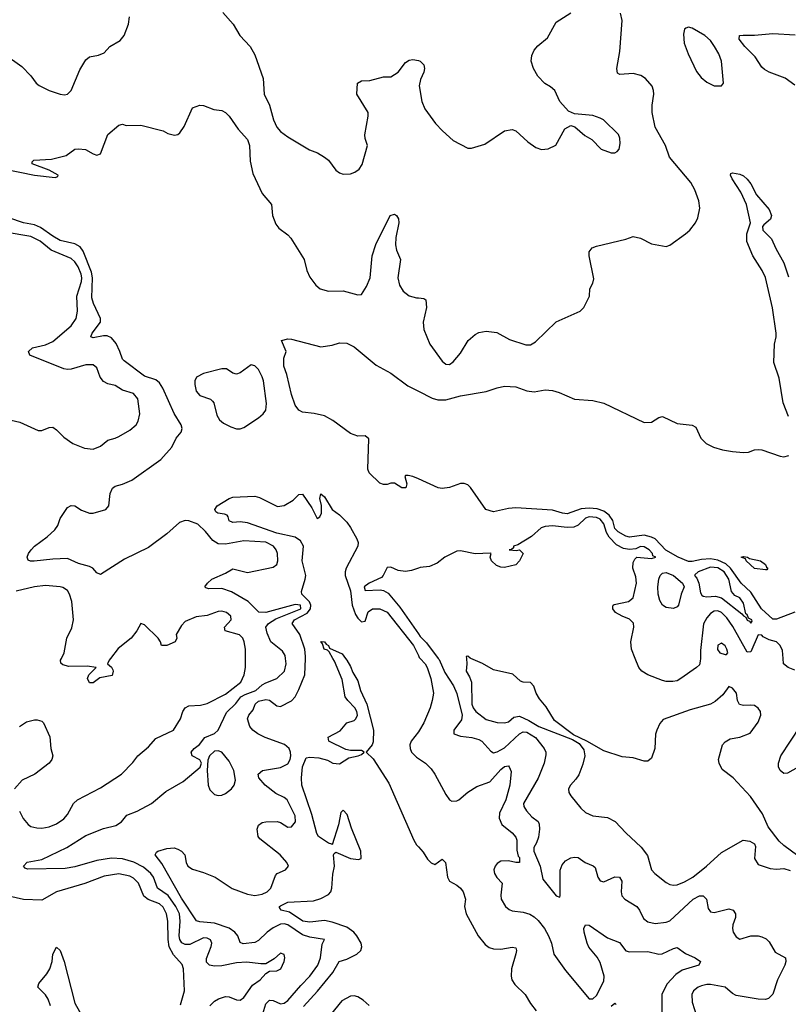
# Model space of a CAD drawing. Header units: inches. Extents: x 1550315 to 1685896, y 510706 to 640504.
# Tile 194 of 256: x 1657830 to 1662014, y 538118 to 543475. Entities that reach past the tile are written whole.
import ezdxf

# ---------------------------------------------------------------- set-up
doc = ezdxf.new("R2010")
doc.units = ezdxf.units.IN
doc.header["$MEASUREMENT"] = 0
for name, color, linetype in [('B6553', 7, 'Continuous'), ('B6554', 7, 'Continuous'), ('B6563', 7, 'Continuous'), ('B6564', 7, 'Continuous')]:
    doc.layers.add(name, color=color, linetype=linetype)

msp = doc.modelspace()

# ---------------------------------------------------------------- linework, layer by layer
at = {"layer": 'B6553', "color": 5}
for points, elevation in [([(1657827.9, 539167.9), (1657849, 539129), (1657875.2, 539095.2), (1657890, 539084.2), (1657923.1, 539076.9), (1657950, 539076.5), (1657990, 539083.8), (1658030, 539099.5), (1658070, 539126.3), (1658090.4, 539150), (1658122.1, 539210), (1658144.3, 539230), (1658270, 539295.6), (1658384.7, 539370), (1658446.2, 539433.8), (1658473.2, 539470), (1658530, 539518.5), (1658570, 539564), (1658666.6, 539610), (1658704.7, 539670), (1658716.9, 539710), (1658730, 539731.5), (1658750, 539742), (1658814.7, 539745.3), (1658850, 539755.1), (1658950, 539804.8), (1659032.8, 539870), (1659052.2, 539910), (1659059.3, 539950), (1659058.7, 540000)], 380), ([(1658864.6, 538110), (1658890, 538135), (1658912.1, 538147.9), (1658950, 538159.4), (1658970, 538157.8), (1659010, 538142.4), (1659030, 538139.6), (1659050, 538153.7), (1659097.9, 538222.1), (1659139.7, 538250), (1659170, 538284.4), (1659190, 538298), (1659230, 538299.5), (1659250.9, 538310), (1659269.6, 538350), (1659273, 538370), (1659269.3, 538389.3), (1659250, 538395.1), (1659215.3, 538364.7), (1659170, 538338.4), (1659142.9, 538337.1), (1659066.1, 538346.1), (1659010, 538343), (1658930, 538326.2), (1658890, 538324.7), (1658862.4, 538330), (1658847.5, 538347.5), (1658846.8, 538366.8), (1658872.9, 538432.9), (1658876.5, 538450), (1658867.9, 538467.9), (1658850, 538478), (1658830, 538478.6), (1658756.5, 538443.5), (1658730, 538442.1), (1658711.6, 538451.6), (1658701.9, 538470), (1658698.4, 538490), (1658702.9, 538570), (1658699.4, 538610), (1658679.6, 538650), (1658637.6, 538710), (1658580.7, 538750), (1658557.9, 538810), (1658543.9, 538830), (1658503.5, 538863.5), (1658451.1, 538891.1), (1658390, 538908.5), (1658330, 538912.2), (1658250, 538900.9), (1658130, 538865.9), (1658077.1, 538857.1), (1657873, 538853), (1657859.1, 538859.1), (1657849.7, 538870), (1657869.9, 538890.1), (1657950, 538906.3), (1658086.2, 538970), (1658190, 539036.1), (1658285.8, 539074.2), (1658352.8, 539090), (1658383.5, 539110), (1658413.6, 539146.4), (1658470, 539169.2), (1658546.6, 539210), (1658624.7, 539275.3), (1658719.3, 539330), (1658812.1, 539407.9), (1658819, 539430), (1658810, 539448), (1658768.7, 539470), (1658764, 539490), (1658779.3, 539510), (1658807.9, 539532.1), (1658836.9, 539570), (1658890, 539591.9), (1658910, 539608.8), (1658955.4, 539704.6), (1659006.1, 539753.9), (1659034.4, 539790), (1659056.4, 539803.6), (1659115, 539825), (1659150, 539855.7), (1659170, 539867.1), (1659230, 539889.5), (1659271.6, 539930), (1659281.3, 539970), (1659277.3, 540000)], 360), ([(1658324.3, 540000), (1658316.5, 539990), (1658307.7, 539970), (1658330, 539952.4), (1658337, 539937), (1658339.3, 539930), (1658332.7, 539907.3), (1658266.3, 539893.7), (1658230, 539866), (1658210, 539867.6), (1658198.5, 539890), (1658205.7, 539910), (1658245.2, 539950), (1658196.9, 539956.9), (1658096.3, 539956.3), (1658064.5, 539964.5), (1658053.8, 539973.8), (1658051.6, 539990), (1658056.6, 540000)], 380), ([(1659141.9, 538030), (1659170, 538119.6), (1659190, 538139.8), (1659210, 538138), (1659250, 538120.1), (1659270, 538124.1), (1659290, 538138.7), (1659359.9, 538220.1), (1659409.9, 538270.1), (1659452.3, 538330), (1659466.6, 538370), (1659476, 538444), (1659488.7, 538470), (1659410, 538482.2), (1659370, 538496), (1659290, 538549.9), (1659270, 538554.8), (1659250, 538553.1), (1659210, 538532.9), (1659177.7, 538510), (1659130, 538463.9), (1659110, 538453.2), (1659046.8, 538446.8), (1659030, 538454), (1659016.7, 538490), (1659001.7, 538510), (1658970, 538531.8), (1658890, 538558.4), (1658810, 538565.8), (1658791.4, 538571.4), (1658710, 538695.6), (1658604.3, 538884.3), (1658566.6, 538930), (1658574.5, 538945.5), (1658582, 538950), (1658630, 538964.9), (1658670, 538968.7), (1658690, 538961.1), (1658710, 538950.3), (1658728.7, 538930), (1658735.3, 538890), (1658744.2, 538870), (1658770, 538852.4), (1658830, 538835.2), (1658893.4, 538810), (1658986.8, 538746.8), (1659070, 538717.4), (1659110, 538709.5), (1659150, 538716.6), (1659177.2, 538730), (1659197.1, 538750), (1659221.5, 538818.5), (1659231.3, 538828.7), (1659276, 538850), (1659294, 538870), (1659284.7, 538890), (1659247.4, 538930), (1659137.8, 539017.8), (1659128.4, 539030), (1659123, 539070), (1659130, 539093), (1659150, 539106.4), (1659170, 539110.3), (1659231.4, 539111.4), (1659250, 539107.2), (1659290, 539081.5), (1659310, 539082.8), (1659331.9, 539110), (1659330, 539143), (1659285.7, 539230), (1659270, 539243.4), (1659224.8, 539264.8), (1659166.3, 539310), (1659130.8, 539350), (1659127.7, 539370), (1659150.7, 539389.3), (1659250, 539406.3), (1659290, 539426), (1659302.7, 539450), (1659306.5, 539470), (1659304.2, 539490), (1659296.6, 539510), (1659271.6, 539531.6), (1659166, 539570), (1659126.6, 539590), (1659099.6, 539610), (1659083, 539630), (1659069.8, 539670), (1659076.8, 539690), (1659100.4, 539719.6), (1659112.5, 539750), (1659130, 539767.5), (1659170, 539776.3), (1659190, 539773.2), (1659230, 539742), (1659250, 539738), (1659310, 539769.1), (1659330, 539791.4), (1659349.9, 539830), (1659382, 539910), (1659385.8, 540000)], 340), ([(1659375, 538105), (1659451.3, 538188.7), (1659533.8, 538290), (1659569, 538350), (1659610, 538363.4), (1659665.3, 538390), (1659687.1, 538410), (1659693.2, 538430), (1659688.5, 538450), (1659664.3, 538490), (1659648.3, 538510), (1659610, 538538), (1659530, 538565.2), (1659490, 538573.3), (1659410, 538565.1), (1659371.3, 538570), (1659298.1, 538618.1), (1659252.3, 538630), (1659244.2, 538644.2), (1659243.9, 538650), (1659250, 538654.2), (1659290, 538673), (1659430, 538679.8), (1659470, 538693), (1659510, 538714.9), (1659523.1, 538730), (1659529.8, 538750.2), (1659534.6, 538825.4), (1659543.6, 538870), (1659539, 538930), (1659541.2, 538938.8), (1659550, 538944.7), (1659630, 538910.5), (1659674.5, 538905.5), (1659689.1, 538910.9), (1659686.9, 538950), (1659636.1, 539076.1), (1659612.3, 539150), (1659590, 539174.5), (1659578, 539162), (1659565.3, 539094.7), (1659530, 538986), (1659528.9, 538988.9), (1659510, 538994), (1659457.2, 539030), (1659447, 539047), (1659420.5, 539150), (1659365.3, 539310), (1659363.7, 539350), (1659369.5, 539410), (1659390, 539458.3), (1659410, 539463.2), (1659458.7, 539458.7), (1659505.1, 539445.1), (1659534.8, 539430), (1659570, 539425.4), (1659621.8, 539458.2), (1659673.2, 539470), (1659690, 539476.5), (1659704.7, 539490), (1659690, 539497.7), (1659630, 539499.1), (1659604.5, 539504.5), (1659513.6, 539550), (1659508.7, 539571.3), (1659573.9, 539606.1), (1659611.6, 539648.4), (1659650, 539662), (1659659.3, 539670), (1659669.1, 539690), (1659665.9, 539710), (1659653.7, 539730), (1659615.3, 539770), (1659602.2, 539790), (1659584.7, 539884.7), (1659544.1, 539984.1), (1659534.7, 540000)], 320), ([(1659603, 540000), (1659610, 539990.8), (1659630, 539956.3), (1659642.6, 539922.6), (1659670, 539878), (1659685.4, 539825.4), (1659718.8, 539750), (1659756, 539610), (1659754.5, 539545.5), (1659748.5, 539530), (1659715.8, 539490), (1659753.9, 539453.9), (1659840.2, 539320.2), (1659975.9, 539010), (1659990, 538985.8), (1660000, 538974.9)], 320), ([(1657829.2, 539630), (1657866.2, 539653.8), (1657910, 539665.5), (1657925.2, 539665.2), (1657950, 539658.8), (1657958.8, 539650), (1657993, 539573), (1657999.5, 539510), (1658010.2, 539470), (1658004.7, 539450), (1657989.2, 539430), (1657912.7, 539370), (1657843.3, 539336.7), (1657801.8, 539290)], 380), ([(1660000, 539600.8), (1659960.2, 539550), (1659954.2, 539530), (1659955.2, 539510), (1659963.5, 539490), (1659990, 539462.2), (1660000, 539455.6)], 340), ([(1658706, 538114), (1658727.3, 538190), (1658721.4, 538310), (1658713.3, 538333.3), (1658666.3, 538386.3), (1658644.2, 538430), (1658637.6, 538470), (1658636, 538570), (1658628.7, 538610), (1658610, 538645.9), (1658590, 538664.2), (1658528.6, 538688.6), (1658505.5, 538705.5), (1658475.9, 538775.9), (1658450, 538803.2), (1658430, 538814.5), (1658370, 538827), (1658290, 538814.4), (1658184.4, 538775.6), (1658029.6, 538730.4), (1657950, 538685), (1657850, 538687.6), (1657770, 538706.6)], 380), ([(1657997.5, 538110), (1657984.6, 538144.6), (1657970, 538168.7), (1657928.4, 538210), (1657932.9, 538230), (1657977.1, 538282.9), (1657993.2, 538310), (1658005.6, 538350), (1658010, 538391), (1658030, 538427.7), (1658050, 538410.8), (1658071, 538350), (1658130, 538123.1), (1658190, 538017.6)], 380), ([(1659731.4, 538111.4), (1659700, 538140), (1659670, 538158.3), (1659650, 538163.2), (1659630, 538161.4), (1659584.2, 538135.8), (1659495.6, 538030)], 320)]:
    msp.add_lwpolyline(points, dxfattribs=dict(at, elevation=elevation))
at = {"layer": 'B6553', "color": 5, "elevation": 360}
msp.add_lwpolyline([(1658910, 539497.3), (1658890, 539494.1), (1658863.6, 539470), (1658853.4, 539446.6), (1658850.1, 539389.9), (1658856.6, 539310), (1658865, 539285), (1658890, 539259.8), (1658910, 539253.3), (1658930, 539255.9), (1658950, 539265.5), (1658982, 539290), (1658997.5, 539310), (1659003.7, 539336.3), (1658995.3, 539390), (1658970, 539440.2), (1658930, 539489.3)], close=True, dxfattribs=at)
at = {"layer": 'B6554', "color": 5}
for points, elevation in [([(1657712.1, 543487.9), (1657684.5, 543415.5), (1657690.2, 543370), (1657719.4, 543319.4), (1657747.5, 543287.5), (1657840.8, 543220.8), (1657890, 543170.3), (1657919, 543130), (1657936.5, 543116.5), (1657989.6, 543089.6), (1658050, 543069.4), (1658073.8, 543066.2), (1658090.6, 543069.4), (1658110.6, 543089.4), (1658157.3, 543202.7), (1658190, 543257.3), (1658210, 543273), (1658258.7, 543281.3), (1658290, 543294), (1658320.9, 543330), (1658377.3, 543362.7), (1658397.6, 543390), (1658421.1, 543450), (1658428, 543490)], 380), ([(1658934.8, 543514.8), (1658991.8, 543450), (1659028.9, 543388.9), (1659084, 543330), (1659110, 543284.7), (1659154.4, 543154.4), (1659160.3, 543070), (1659190.3, 543010), (1659211.3, 542930), (1659230.3, 542890), (1659250, 542866.5), (1659290, 542838.3), (1659406.9, 542766.9), (1659450.8, 542750), (1659490, 542727.7), (1659510.6, 542710), (1659550, 542656), (1659570, 542642.8), (1659590, 542634), (1659630, 542637.3), (1659654.8, 542645.2), (1659678.4, 542661.6), (1659693.6, 542686.4), (1659724, 542790), (1659710, 542828), (1659708.2, 542848.2), (1659727.4, 542950), (1659726.2, 542970), (1659666, 543070), (1659669.6, 543130.4), (1659690, 543142), (1659735.1, 543144.9), (1659810, 543164), (1659850, 543164.9), (1659889.4, 543190), (1659930, 543242.4), (1659950, 543255.3), (1659970, 543259.5), (1660000, 543252.7)], 380), ([(1657750, 542661.3), (1657911, 542630), (1658023.2, 542616.8), (1658037.5, 542622.5), (1658039.3, 542630), (1657990, 542655.8), (1657897.2, 542690), (1657898, 542702), (1657906, 542710), (1658003.6, 542716.4), (1658083.2, 542736.8), (1658129.6, 542770.4), (1658150, 542773.4), (1658188.3, 542768.3), (1658230, 542744.9), (1658250, 542738.8), (1658270, 542744.7), (1658309.3, 542850), (1658370, 542901), (1658390, 542906), (1658410, 542898.8), (1658490, 542900.7), (1658610, 542870.7), (1658635.9, 542855.9), (1658672.5, 542847.5), (1658690, 542850.8), (1658700.9, 542859.1), (1658725.8, 542894.2), (1658770, 542994.8), (1658810.4, 543010.4), (1658830, 543007.7), (1658886.9, 542986.9), (1658930, 542980.4), (1658950, 542970.5), (1658970, 542950.4), (1659019.4, 542879.4), (1659070, 542823), (1659080.8, 542790), (1659084.7, 542704.7), (1659098.2, 542638.2), (1659149.2, 542529.2), (1659200.3, 542470), (1659205.7, 542410), (1659223.4, 542363.4), (1659240.9, 542340.9), (1659290, 542303.8), (1659305.5, 542285.5), (1659378.9, 542170), (1659392.2, 542110), (1659410, 542074), (1659442, 542030), (1659466, 542010), (1659510, 541997.5), (1659590, 541999), (1659670, 541978), (1659690, 541980.5), (1659717.4, 542022.6), (1659737.2, 542070), (1659748, 542190), (1659768.7, 542251.3), (1659847.2, 542410), (1659870, 542417), (1659880.5, 542410), (1659891.9, 542391.9), (1659893, 542370), (1659877.8, 542290), (1659876.3, 542250), (1659881.5, 542221.5), (1659902.8, 542170), (1659888.6, 542071.4), (1659897.8, 542030), (1659917.5, 541997.5), (1659950, 541973.2), (1659990, 541962.2), (1660000, 541961.1)], 360), ([(1659277.3, 540000), (1659275.2, 540015.2), (1659259.6, 540039.6), (1659197.4, 540090), (1659176.7, 540136.7), (1659169.9, 540170), (1659184.5, 540190), (1659224.3, 540215.7), (1659359.5, 540270), (1659357.9, 540290), (1659330, 540293.6), (1659170.4, 540249.6), (1659131.9, 540251.9), (1659074.2, 540310), (1658982.7, 540362.7), (1658930, 540380.6), (1658858.7, 540378.7), (1658843.1, 540383.1), (1658837, 540390), (1658851.3, 540410), (1658876.3, 540430), (1658950, 540463.9), (1658990, 540487.8), (1659070, 540467.6), (1659210, 540495.8), (1659230, 540511.3), (1659234.3, 540530), (1659232.4, 540570), (1659225.7, 540590), (1659212, 540610), (1659170, 540632.7), (1659050, 540639.3), (1658950, 540621.4), (1658910, 540623.2), (1658880.8, 540640.8), (1658840.4, 540690), (1658798.6, 540730), (1658750, 540748.4), (1658730, 540749.5), (1658700.4, 540739.6), (1658630, 540676.7), (1658530, 540603.5), (1658400.5, 540539.5), (1658270, 540457), (1658250, 540466), (1658227.8, 540490), (1658210, 540499.8), (1658150, 540515.5), (1658090, 540543.6), (1658010, 540540.5), (1657908.1, 540528.1), (1657888.3, 540528.3), (1657875.1, 540535.1), (1657869.5, 540550), (1657877, 540570), (1657891.6, 540590), (1657910, 540610.3), (1657979.5, 540660.5), (1658021.5, 540698.5), (1658036.4, 540723.6), (1658050, 540760.5), (1658090, 540820.3), (1658110, 540831.2), (1658130, 540830.2), (1658166.5, 540806.5), (1658210, 540790.9), (1658230, 540790.9), (1658298, 540810), (1658314.9, 540830), (1658322.5, 540897.5), (1658334.7, 540925.3), (1658350, 540936.9), (1658390, 540947.4), (1658439.5, 540970), (1658597.2, 541082.8), (1658658, 541150), (1658681.7, 541198.3), (1658709.3, 541230), (1658713.6, 541250), (1658708.2, 541270), (1658670, 541332.4), (1658609.3, 541470), (1658590, 541499.9), (1658570, 541515), (1658510, 541534.9), (1658398.1, 541618.1), (1658388.6, 541628.6), (1658375.4, 541670), (1658354, 541714), (1658330, 541744.4), (1658305.8, 541754.2), (1658285.4, 541754.6), (1658230, 541744.2), (1658216.9, 541750), (1658223.4, 541770), (1658269.9, 541830), (1658270.4, 541850), (1658231.4, 541930), (1658221.7, 541961.7), (1658225.8, 542070), (1658220.8, 542100.8), (1658175.6, 542215.6), (1658158.6, 542238.6), (1658130, 542255.8), (1658050, 542274.6), (1658010, 542296.9), (1657943.6, 542343.6), (1657910, 542359.5), (1657849.7, 542370), (1657770, 542397.7)], 360), ([(1657670, 541322), (1657830, 541285.1), (1657930, 541239.7), (1657950, 541240.2), (1657990, 541256.5), (1658010, 541257.6), (1658030, 541243.8), (1658070, 541203.1), (1658118.8, 541170), (1658183.2, 541143.2), (1658230, 541139.1), (1658270, 541155.3), (1658310, 541187.4), (1658350, 541197.8), (1658370, 541207.9), (1658430, 541241.8), (1658463.5, 541270), (1658474.8, 541290), (1658484.4, 541330), (1658472.7, 541412.7), (1658450, 541441.6), (1658390, 541458.9), (1658350, 541484.7), (1658310, 541494.2), (1658285.6, 541505.6), (1658267.6, 541530), (1658250, 541581.2), (1658230, 541596.9), (1658190, 541597.6), (1658110, 541574.2), (1658090, 541572.3), (1658070, 541576.2), (1657885.1, 541650), (1657878, 541670), (1657899.1, 541690), (1657970, 541706.5), (1658010, 541723.4), (1658109.8, 541810), (1658137.2, 541850), (1658144.9, 541890), (1658141.6, 541970), (1658166.5, 542050), (1658168.4, 542070), (1658165, 542090), (1658147.6, 542130), (1658130, 542157.9), (1658110, 542176.6), (1658001.6, 542221.6), (1657941.3, 542270), (1657890, 542294.7), (1657750, 542319.1)], 380), ([(1660000, 540976.1), (1659970, 540989.3), (1659944.5, 540995.5), (1659930, 540995.3), (1659926, 540990), (1659938, 540950), (1659931.6, 540928.4), (1659910, 540928.7), (1659870, 540953.2), (1659850, 540953.2), (1659830, 540946), (1659810, 540946), (1659790, 540952.7), (1659732.7, 541010), (1659725.6, 541030), (1659730, 541194), (1659710, 541210.9), (1659670, 541209.6), (1659630, 541224), (1659534.8, 541294.8), (1659490, 541318.8), (1659432.9, 541332.9), (1659370, 541339.7), (1659350, 541349.8), (1659330, 541376.9), (1659310, 541436), (1659284.8, 541544.8), (1659267.4, 541590), (1659267.1, 541632.9), (1659280.7, 541670), (1659255.3, 541730), (1659290, 541739.1), (1659310, 541737.3), (1659470, 541695.3), (1659530, 541704.4), (1659570, 541716.4), (1659610, 541715.8), (1659650, 541694.7), (1659770, 541595.5), (1659850, 541551.5), (1659943.4, 541483.4), (1660000, 541454.7)], 340), ([(1659385.8, 540000), (1659386.3, 540010), (1659382.2, 540050), (1659354.6, 540130), (1659313.8, 540190), (1659326.3, 540210), (1659394.9, 540245.1), (1659412.4, 540270), (1659415.1, 540290), (1659408, 540308), (1659365.6, 540350), (1659363.9, 540363.9), (1659384.7, 540430), (1659386.8, 540450), (1659367.3, 540530), (1659374.9, 540610), (1659359, 540639), (1659330, 540659), (1659230, 540680.6), (1659070, 540737.2), (1659030, 540742), (1658990, 540739.3), (1658970, 540749), (1658965.2, 540770), (1658958.4, 540778.4), (1658944.8, 540784.8), (1658908.7, 540790), (1658898, 540798), (1658892.3, 540810), (1658905.6, 540830), (1658969.8, 540870.2), (1658990, 540876.9), (1659110, 540881.8), (1659135.1, 540875.1), (1659234, 540826), (1659270, 540831.3), (1659318.6, 540861.4), (1659350, 540891.3), (1659370, 540894), (1659419.4, 540819.4), (1659450, 540760.7), (1659464, 540770), (1659472, 540790), (1659472.5, 540832.5), (1659464.2, 540870), (1659470, 540896), (1659490, 540879.1), (1659530.4, 540810.4), (1659570, 540781.6), (1659610, 540740.3), (1659630, 540712.8), (1659665.4, 540650), (1659671.5, 540630), (1659670.2, 540610), (1659607.2, 540490), (1659601.2, 540470), (1659601.5, 540450), (1659630, 540367.4), (1659639.9, 540290), (1659657.9, 540237.9), (1659670, 540217.8), (1659690, 540198.2), (1659710, 540203.1), (1659727.1, 540252.9), (1659750, 540269.5), (1659790, 540269.6), (1659830, 540251.1), (1659974, 540070), (1660000, 540014.8)], 340), ([(1660000, 540490.3), (1659962.6, 540477.4), (1659930, 540472), (1659890, 540477.7), (1659850, 540495.8), (1659830, 540495.1), (1659809.2, 540450), (1659799.6, 540440.4), (1659732.4, 540410), (1659704.2, 540390), (1659710, 540368.4), (1659792.6, 540372.6), (1659810.1, 540370.1), (1659835.6, 540355.6), (1659898.4, 540278.4), (1660000, 540132.7)], 360), ([(1658056.6, 540000), (1658071.5, 540030), (1658085.4, 540110), (1658113.1, 540166.9), (1658122.8, 540210), (1658113.2, 540310), (1658101, 540350), (1658089.6, 540370), (1658064.7, 540384.7), (1658049.8, 540389.8), (1657970, 540396.2), (1657910.9, 540389.1), (1657810, 540366.2)], 380), ([(1659058.7, 540000), (1659058.2, 540050), (1659051.6, 540090), (1659044.2, 540110), (1659027.1, 540127.1), (1658947.6, 540150), (1658943.9, 540170), (1658981, 540210), (1658979.8, 540230), (1658955.1, 540250), (1658930, 540256.5), (1658910, 540254.9), (1658850, 540233), (1658790, 540225.6), (1658730, 540200.4), (1658710, 540178), (1658682.3, 540130), (1658684.4, 540110), (1658676.4, 540090), (1658629.8, 540069.8), (1658602, 540070), (1658596.3, 540090), (1658583.9, 540110), (1658510, 540182.7), (1658490, 540189), (1658467.6, 540150), (1658436.9, 540110), (1658366.5, 540053.5), (1658324.3, 540000)], 380), ([(1659534.7, 540000), (1659514.6, 540034.6), (1659504.7, 540044.7), (1659487.3, 540050), (1659479, 540079), (1659470, 540091), (1659490, 540090.7), (1659498, 540078), (1659510.8, 540070), (1659516, 540056), (1659584.5, 540024.5), (1659603, 540000)], 320)]:
    msp.add_lwpolyline(points, dxfattribs=dict(at, elevation=elevation))
at = {"layer": 'B6554', "color": 5, "elevation": 360}
msp.add_lwpolyline([(1659090, 541596.4), (1659030, 541553.3), (1659010, 541547), (1658990, 541552), (1658955.1, 541575.1), (1658930, 541575.8), (1658831.2, 541550), (1658792.4, 541530), (1658783.4, 541510), (1658782.3, 541490), (1658790, 541453.6), (1658810, 541430.1), (1658868, 541410), (1658879.5, 541399.5), (1658887, 541390), (1658903.7, 541323.7), (1658918, 541298), (1658939.9, 541279.9), (1658979.7, 541259.7), (1659010, 541249.1), (1659030, 541249.2), (1659050, 541256.9), (1659130.4, 541309.6), (1659155.3, 541330), (1659169.9, 541350.1), (1659172.7, 541387.3), (1659156.2, 541510), (1659150, 541532.1), (1659130, 541571), (1659110, 541592.4)], close=True, dxfattribs=at)
at = {"layer": 'B6563', "color": 5}
for points, elevation in [([(1660009.1, 540000), (1660036.9, 539970), (1660048.4, 539950), (1660068.3, 539890), (1660081.7, 539810), (1660075.6, 539770), (1660063.5, 539730), (1660029.4, 539650), (1660007.2, 539610), (1660000, 539600.8)], 340), ([(1660108, 540000), (1660113.2, 539993.2), (1660143.9, 539923.9), (1660190.8, 539850), (1660209.6, 539809.6), (1660238.1, 539690), (1660235.3, 539664.7), (1660192.6, 539610), (1660193.7, 539590), (1660230, 539575.9), (1660290.6, 539570), (1660330, 539559.2), (1660345.8, 539550), (1660394.6, 539494.6), (1660410, 539486.5), (1660430, 539491.3), (1660470, 539513), (1660550, 539588.8), (1660570, 539599.6), (1660590, 539597.6), (1660638.3, 539570), (1660684.7, 539510), (1660694, 539490), (1660694.2, 539474.2), (1660684.2, 539430), (1660652.3, 539347.7), (1660572.8, 539210), (1660574, 539194), (1660588.9, 539170), (1660618.4, 539138.4), (1660651.8, 539111.8), (1660657.9, 539097.9), (1660659.6, 539070), (1660653.8, 539026.2), (1660644.1, 538995.9), (1660628.5, 538970), (1660628.1, 538950), (1660662.9, 538870), (1660678.2, 538798.2), (1660750, 538707.3), (1660770, 538700.7), (1660772.8, 538710), (1660772.5, 538847.5), (1660783.4, 538876.6), (1660801.7, 538898.3), (1660830, 538914.9), (1660850, 538919), (1660870, 538916.9), (1660908.7, 538888.7), (1660951.4, 538871.4), (1660962, 538862), (1660976.9, 538810), (1660990.2, 538790.2), (1661010, 538783.9), (1661070, 538810.9), (1661095.3, 538810), (1661107.5, 538787.5), (1661104.1, 538730), (1661107.8, 538707.8), (1661124.4, 538690), (1661189, 538649), (1661203.5, 538630), (1661225.3, 538585.3), (1661250, 538565.8), (1661290, 538558), (1661350, 538564.6), (1661370, 538571), (1661495.5, 538690), (1661530, 538707.8), (1661550, 538706.9), (1661569.3, 538689.3), (1661578.5, 538638.5), (1661590, 538621.3), (1661610, 538617.8), (1661690, 538636.5), (1661714.4, 538630), (1661727.2, 538610), (1661727.6, 538590), (1661712.8, 538550), (1661710.3, 538530), (1661714.9, 538510), (1661730, 538483.8), (1661750, 538472), (1661810, 538490.3), (1661850, 538490.3), (1661870, 538485.5), (1661893.1, 538473.1), (1661910, 538457.4), (1661942.1, 538402.1), (1661998.4, 538370), (1662001.3, 538350), (1661994.6, 538330), (1661954.9, 538250), (1661930, 538172.7), (1661906.8, 538150), (1661890, 538144.4), (1661850, 538145.4), (1661730, 538166.2), (1661710, 538177.2), (1661670, 538210.7), (1661590, 538224.6), (1661570, 538225.5), (1661541.9, 538218.1), (1661523.1, 538210), (1661499, 538190), (1661489.3, 538170), (1661490.2, 538130), (1661515.8, 538050)], 360), ([(1660261.5, 540000), (1660264.4, 539970), (1660259.5, 539930), (1660279.1, 539899.1), (1660290.1, 539870.1), (1660291.6, 539750), (1660298.3, 539730), (1660312.5, 539710), (1660370, 539666.7), (1660429.7, 539650.3), (1660470, 539649), (1660490, 539653.7), (1660520.2, 539679.8), (1660550, 539684.5), (1660602.1, 539662.1), (1660656.1, 539630), (1660838.9, 539558.9), (1660876.1, 539536.1), (1660901.3, 539501.3), (1660907.2, 539470), (1660895.8, 539424.2), (1660873.1, 539366.9), (1660857.8, 539342.2), (1660828, 539310), (1660817.3, 539290), (1660819.1, 539270), (1660830, 539251), (1660884.6, 539184.6), (1660910, 539160.5), (1660950, 539142.6), (1661030, 539133.6), (1661072.3, 539112.3), (1661130.3, 539050), (1661212.6, 538972.6), (1661247.8, 538927.8), (1661270.3, 538850), (1661287.2, 538830), (1661350, 538780.9), (1661370, 538770.3), (1661390, 538766.5), (1661410, 538768), (1661450, 538784.6), (1661494.8, 538810), (1661568.8, 538870), (1661650, 538944.4), (1661769.2, 539010), (1661805.7, 539005.7), (1661830.3, 538990.3), (1661836.4, 538976.4), (1661830.6, 538910), (1661850, 538878.8), (1661915.9, 538855.9), (1661950, 538853), (1661990, 538856.3), (1662025.2, 538845.2)], 380), ([(1662065.6, 538925.6), (1661990, 538980.9), (1661965.4, 539005.4), (1661903.8, 539083.8), (1661873.5, 539153.5), (1661807.9, 539247.9), (1661714, 539350), (1661654.8, 539394.8), (1661638, 539430), (1661634.8, 539450), (1661656.2, 539530), (1661670, 539545.5), (1661697.2, 539562.8), (1661750.5, 539570.5), (1661807.3, 539592.7), (1661850, 539653), (1661864.4, 539690), (1661862, 539710), (1661850, 539729.5), (1661830, 539742.6), (1661810, 539746), (1661770, 539743.5), (1661748.6, 539748.6), (1661738.3, 539770), (1661731.8, 539810), (1661710, 539837.2), (1661690, 539847.3), (1661658.2, 539801.8), (1661615.5, 539764.5), (1661590, 539751.6), (1661480.5, 539719.5), (1661333.1, 539666.9), (1661314.7, 539645.3), (1661297.7, 539610), (1661292.1, 539587.9), (1661287.6, 539510), (1661270, 539457.2), (1661250, 539441.3), (1661230, 539441), (1661170, 539459.4), (1661110, 539464.7), (1661010, 539497.4), (1660918.2, 539550), (1660844.1, 539584.1), (1660741.3, 539661.3), (1660695.7, 539735.7), (1660659.2, 539779.2), (1660641.2, 539810), (1660628.9, 539848.9), (1660610, 539868.2), (1660570, 539870.6), (1660555.6, 539875.6), (1660514.3, 539914.3), (1660410, 539936.7), (1660350, 539971.2), (1660286.1, 540000)], 380), ([(1661535.4, 540000), (1661535, 539985), (1661530, 539965.1), (1661514.9, 539950), (1661430, 539889.5), (1661410, 539878.4), (1661386.4, 539873.6), (1661350, 539873.3), (1661330, 539878.9), (1661249.6, 539909.6), (1661216.5, 539930), (1661199.9, 539950), (1661179.8, 540000)], 360), ([(1662050, 539936), (1662012.7, 539950), (1661987.8, 539970), (1661985.4, 540000)], 360), ([(1662142.8, 539450), (1662010, 539375.4), (1661990, 539373.6), (1661970, 539389.6), (1661961.6, 539410), (1661961.3, 539430), (1661974.5, 539470), (1662079.2, 539630)], 360), ([(1660000, 539455.6), (1660038.7, 539430), (1660070, 539399.5), (1660090, 539370.4), (1660150, 539258.8), (1660170, 539230.8), (1660183, 539223), (1660210, 539224.4), (1660221.2, 539230), (1660268.7, 539271.3), (1660318.2, 539301.8), (1660390, 539327.9), (1660450, 539394.7), (1660470, 539411.1), (1660490, 539414.9), (1660495.3, 539410), (1660504.9, 539384.9), (1660499, 539310), (1660476.3, 539230), (1660441.6, 539158.4), (1660440.1, 539130), (1660455.4, 539095.4), (1660510, 539050.9), (1660530, 539026.7), (1660536.8, 539010), (1660536.4, 538956.4), (1660544.1, 538924.1), (1660550, 538916), (1660550.4, 538889.6), (1660531.6, 538888.4), (1660490, 538899), (1660450, 538897.2), (1660430, 538884), (1660418.8, 538870), (1660410.8, 538850), (1660414.8, 538830), (1660427.5, 538807.5), (1660456.3, 538776.3), (1660448.7, 538711.3), (1660451.7, 538690), (1660474.6, 538650), (1660494, 538634), (1660510, 538626.7), (1660570, 538618.4), (1660607.2, 538607.2), (1660630, 538594.2), (1660652.9, 538572.9), (1660687.1, 538530), (1660709.4, 538490), (1660725, 538450), (1660738, 538390), (1660801.8, 538301.8), (1660930, 538147.3), (1660950, 538147.7), (1660970, 538166), (1661010, 538243.8), (1661011.9, 538270), (1660990, 538345.6), (1660973.5, 538373.5), (1660929.1, 538429.1), (1660919.9, 538450), (1660902.8, 538510), (1660901.5, 538530), (1660910, 538550.3), (1660930, 538549), (1661030, 538479.4), (1661094.4, 538454.4), (1661130, 538408.2), (1661150, 538402.3), (1661250, 538405), (1661310, 538391), (1661328.1, 538391.9), (1661390, 538421.8), (1661410, 538426.3), (1661454.6, 538394.6), (1661507.2, 538370), (1661537, 538350), (1661526.4, 538330), (1661436, 538304), (1661401.2, 538278.8), (1661353.4, 538226.6), (1661324.8, 538170), (1661325.6, 538074.4)], 340), ([(1660000, 538974.9), (1660026.2, 538946.2), (1660050, 538907.8), (1660070, 538886.9), (1660090, 538878.7), (1660130, 538906.7), (1660148.4, 538890), (1660158, 538810), (1660170, 538788.2), (1660210, 538766.7), (1660230.1, 538750), (1660243.9, 538730), (1660256.9, 538690), (1660250.5, 538649.5), (1660259.6, 538610), (1660326.1, 538490), (1660363.1, 538443.1), (1660385.9, 538425.9), (1660410, 538418.6), (1660450, 538418.3), (1660510, 538427.8), (1660530, 538424), (1660535.3, 538410), (1660531.5, 538391.5), (1660506.7, 538310), (1660504.7, 538270), (1660509.3, 538250), (1660525, 538225), (1660580.8, 538170), (1660610, 538121.1), (1660641.1, 538081.1)], 320), ([(1661050, 538107.8), (1661070, 538124.4), (1661076.9, 538116.9)], 320)]:
    msp.add_lwpolyline(points, dxfattribs=dict(at, elevation=elevation))
at = {"layer": 'B6564', "color": 5}
for points, elevation in [([(1660000, 543252.7), (1660010.4, 543250.4), (1660030.4, 543230), (1660033.4, 543210), (1660030.3, 543190.3), (1660011.5, 543150), (1660004.8, 543115.2), (1660019.3, 543030), (1660034.7, 542990), (1660094, 542910), (1660131.4, 542870), (1660190, 542817.6), (1660270, 542777), (1660290, 542776.9), (1660362.9, 542797.1), (1660469.2, 542870), (1660510, 542878), (1660530.4, 542870.4), (1660595.5, 542810), (1660638.9, 542778.9), (1660670, 542768.9), (1660707.1, 542772.9), (1660748.2, 542791.8), (1660798, 542882), (1660830, 542898.8), (1660852.5, 542892.5), (1660905.8, 542845.8), (1660943.7, 542823.7), (1660996, 542770), (1661050, 542750.7), (1661069.2, 542750.8), (1661082, 542758), (1661092.7, 542770), (1661098.9, 542801.1), (1661097, 542830), (1661089.3, 542850), (1661007.3, 542930), (1660990, 542939.2), (1660950, 542953.8), (1660850, 542962.9), (1660818, 542978), (1660771.1, 543030), (1660742.4, 543090), (1660719.5, 543110), (1660688.2, 543128.2), (1660650, 543168), (1660626.4, 543210), (1660615.1, 543250), (1660618.8, 543281.2), (1660631, 543309), (1660650, 543332.7), (1660702.7, 543377.3), (1660750, 543462.4), (1660830, 543513.4)], 380), ([(1660000, 541961.1), (1660030, 541958), (1660041.6, 541950), (1660044.9, 541910), (1660026, 541830), (1660030.2, 541790.2), (1660063.1, 541710), (1660130, 541617.3), (1660150, 541600.5), (1660170, 541599.3), (1660190, 541612.7), (1660230, 541661.3), (1660272, 541730), (1660310, 541762.3), (1660330, 541773.4), (1660370, 541780.4), (1660427.7, 541772.3), (1660495.9, 541735.9), (1660586, 541706), (1660610, 541705.2), (1660638.3, 541721.7), (1660750, 541830.6), (1660881.2, 541890), (1660901.2, 541910), (1660932.3, 541970), (1660933.2, 542010), (1660950, 542042), (1660955.6, 542064.4), (1660929.4, 542190.6), (1660930, 542212), (1660946.8, 542233.2), (1660970, 542242.8), (1661130, 542281), (1661170, 542294.8), (1661210, 542286), (1661270, 542256), (1661350, 542241.6), (1661370, 542248.2), (1661455.1, 542310), (1661478, 542330), (1661509.2, 542370), (1661522.5, 542397.5), (1661531.8, 542450), (1661527.6, 542490), (1661505.1, 542550), (1661483.1, 542590), (1661367.6, 542727.6), (1661344.8, 542790), (1661289.1, 542890), (1661273, 542970), (1661272.2, 543010), (1661282, 543070), (1661281, 543090), (1661272.6, 543112.6), (1661235.9, 543155.9), (1661211.6, 543171.6), (1661170, 543181.8), (1661096.5, 543176.5), (1661084.2, 543184.2), (1661081.6, 543210), (1661097.5, 543302.5), (1661109.6, 543470.4), (1661101.1, 543510)], 360), ([(1662050, 543119.3), (1661997.1, 543157.1), (1661910, 543189.5), (1661883.8, 543203.8), (1661870, 543216), (1661833.8, 543273.8), (1661778.4, 543330), (1661746.6, 543370), (1661748.7, 543390), (1661768.2, 543391.8), (1661830, 543390.2), (1661930, 543399.7), (1662052.1, 543392.1)], 340), ([(1662015.4, 541315.4), (1661986.2, 541390), (1661964, 541524), (1661936.2, 541610), (1661938.3, 541710), (1661947.9, 541750), (1661947.5, 541770), (1661927.6, 541907.6), (1661890, 542071.6), (1661871.5, 542110), (1661821.1, 542190), (1661788.7, 542268.7), (1661788.8, 542310), (1661808.2, 542370), (1661787.4, 542470), (1661756.2, 542536.2), (1661708, 542610), (1661699.3, 542630), (1661702, 542638), (1661710, 542642.8), (1661750, 542634.4), (1661770, 542626), (1661790, 542608.2), (1661810, 542581.6), (1661841.4, 542521.4), (1661910, 542442.6), (1661922.8, 542410), (1661917.8, 542390), (1661880.4, 542359.6), (1661874.6, 542350), (1661875.6, 542330), (1661922.8, 542282.8), (1661945.7, 542230), (1661990, 542152.7), (1662015.9, 542075.9)], 340), ([(1660000, 541454.7), (1660076.1, 541416.1), (1660106.4, 541406.4), (1660150, 541407.5), (1660230, 541428.2), (1660370, 541451.6), (1660430, 541472.9), (1660470, 541481.1), (1660530, 541476.9), (1660590, 541456.5), (1660630, 541450.2), (1660690, 541460.7), (1660730, 541456.8), (1660766.8, 541446.8), (1660850, 541410.2), (1660950, 541403.6), (1661010, 541388.9), (1661230, 541283.8), (1661270, 541284.9), (1661309.7, 541310.3), (1661330, 541315.8), (1661410, 541278.6), (1661490, 541268.8), (1661510, 541257.1), (1661538, 541198), (1661566.4, 541170), (1661607.3, 541150), (1661655.1, 541135.1), (1661710, 541124.7), (1661770, 541120.3), (1661797.4, 541122.6), (1661830, 541134.9), (1661850, 541137), (1661870, 541134.3), (1661970, 541099.8), (1661990, 541096.9), (1662016.6, 541103.4)], 340), ([(1662050, 540250.8), (1661950, 540213), (1661930, 540213.7), (1661869.1, 540270), (1661810, 540359.3), (1661758, 540410), (1661700.4, 540490), (1661674, 540514), (1661630, 540535.1), (1661590, 540542.2), (1661541.6, 540538.4), (1661490, 540526.4), (1661470, 540527.5), (1661414.1, 540550), (1661348, 540588), (1661290, 540649.9), (1661270, 540660.1), (1661229.8, 540670.2), (1661150, 540659.9), (1661130, 540665.1), (1661088.2, 540688.2), (1661070, 540705.8), (1661058.1, 540750), (1661039.2, 540779.2), (1661010, 540800.1), (1660973.2, 540813.2), (1660930, 540817.8), (1660886.9, 540813.1), (1660810, 540787.1), (1660785.7, 540790), (1660730, 540807.2), (1660530, 540818.8), (1660490, 540815.7), (1660410, 540796.8), (1660367.8, 540810), (1660284.2, 540930), (1660270, 540944.2), (1660250, 540951.6), (1660230, 540951.2), (1660170.2, 540929.8), (1660130, 540923.7), (1660108.3, 540928.3), (1660000, 540976.1)], 340), ([(1661179.8, 540000), (1661159.7, 540050), (1661157.5, 540090), (1661174.1, 540170), (1661171, 540191), (1661150, 540214.1), (1661109, 540229), (1661073, 540250), (1661058.3, 540270), (1661058.9, 540281.1), (1661060.9, 540290), (1661067, 540293), (1661144, 540310), (1661169.3, 540330), (1661187, 540410), (1661184.1, 540444.1), (1661167.6, 540490), (1661170, 540522), (1661179.6, 540540.4), (1661190, 540550.4), (1661270, 540543.7), (1661293.6, 540550), (1661277.6, 540557.6), (1661274.8, 540570), (1661256.5, 540590), (1661230, 540606.3), (1661210, 540607.8), (1661183.6, 540596.4), (1661150, 540592.1), (1661117.6, 540597.6), (1661078.1, 540618.1), (1661038.6, 540658.6), (1661024.2, 540684.2), (1661010, 540732.6), (1660990, 540757.8), (1660970, 540767.1), (1660930, 540769.4), (1660910, 540762.3), (1660870, 540723.9), (1660846.8, 540713.2), (1660810, 540711.4), (1660730, 540721.8), (1660690, 540717.5), (1660668.8, 540710), (1660616.2, 540663.8), (1660542.3, 540617.7), (1660518.8, 540610), (1660518, 540602), (1660507.7, 540592.3), (1660494, 540590), (1660532.7, 540587.3), (1660550, 540590.8), (1660571, 540570), (1660551, 540530), (1660530, 540509), (1660470, 540494.5), (1660450, 540495.6), (1660425.9, 540505.9), (1660398.4, 540530), (1660391.8, 540550), (1660397.2, 540570), (1660392.2, 540572.2), (1660310, 540569.4), (1660230, 540584.5), (1660210, 540583.7), (1660144.7, 540550), (1660102.6, 540517.4), (1660061.1, 540498.9), (1660010, 540493.7), (1660000, 540490.3)], 360), ([(1661985.4, 540000), (1661982, 540042), (1661969.6, 540069.6), (1661949.6, 540089.6), (1661910, 540101), (1661877.5, 540117.5), (1661870, 540126.6), (1661850, 540128.7), (1661810, 540035.1), (1661790, 540034.5), (1661713, 540173), (1661680, 540220), (1661649.9, 540249.9), (1661630, 540258.2), (1661610, 540256.8), (1661590, 540244.5), (1661570, 540220.3), (1661552.4, 540187.6), (1661536.5, 540043.5), (1661535.4, 540000)], 360), ([(1660000, 540132.7), (1660010, 540118.4), (1660043.8, 540083.8), (1660108, 540000)], 360), ([(1660000, 540014.8), (1660004.7, 540004.7), (1660009.1, 540000)], 340), ([(1660286.1, 540000), (1660281.9, 540001.9), (1660270, 540012.4), (1660260.5, 540010), (1660261.5, 540000)], 380)]:
    msp.add_lwpolyline(points, dxfattribs=dict(at, elevation=elevation))
for points, elevation in [([(1661470, 543435), (1661456.3, 543430), (1661450, 543423.7), (1661444.1, 543395.9), (1661448.2, 543348.2), (1661469.4, 543289.4), (1661514.2, 543194.2), (1661540.2, 543160.2), (1661570, 543134.4), (1661610, 543115.5), (1661650, 543116), (1661661.2, 543130), (1661650.9, 543250), (1661635.5, 543290), (1661612.5, 543330), (1661590, 543362.3), (1661559.4, 543390), (1661490, 543429)], 360), ([(1661890, 540482), (1661830, 540489.6), (1661784, 540530), (1661782, 540542), (1661758, 540550), (1661770, 540554.8), (1661792, 540550), (1661802.8, 540542.8), (1661862, 540530), (1661890.8, 540510), (1661895.3, 540495.3), (1661902, 540490), (1661898, 540482)], 320), ([(1661590, 540496.3), (1661523.1, 540470), (1661505.6, 540454.4), (1661503.1, 540450), (1661516, 540436), (1661528, 540410), (1661536.4, 540356.4), (1661543.3, 540343.3), (1661550, 540338.2), (1661570, 540335.6), (1661618.5, 540338.5), (1661650, 540328.5), (1661762, 540242), (1661770, 540231), (1661783.5, 540223.5), (1661790, 540207.3), (1661802.8, 540202.8), (1661810, 540192), (1661817.2, 540202.8), (1661815.1, 540210), (1661798, 540218), (1661790, 540239), (1661782.7, 540242.7), (1661770, 540300.7), (1661750, 540329.7), (1661722.6, 540342.6), (1661704.3, 540364.3), (1661689.9, 540430), (1661664.8, 540470), (1661630, 540493.3)], 360), ([(1661390, 540270.7), (1661350, 540277), (1661329.9, 540289.9), (1661314.2, 540314.2), (1661305, 540350), (1661304, 540390), (1661309.5, 540430), (1661317.5, 540450), (1661330, 540463.1), (1661350, 540466.8), (1661389, 540450), (1661439.1, 540410), (1661448, 540390), (1661430.6, 540350), (1661416.8, 540290), (1661410, 540279.7)], 340), ([(1661650, 540083.5), (1661630, 540071.5), (1661628.9, 540048.9), (1661642, 540030), (1661670, 540020.3), (1661678.5, 540021.5), (1661685.1, 540030), (1661680.3, 540050), (1661670, 540068)], 380)]:
    msp.add_lwpolyline(points, close=True, dxfattribs=dict(at, elevation=elevation))

doc.saveas('drawing.dxf')
